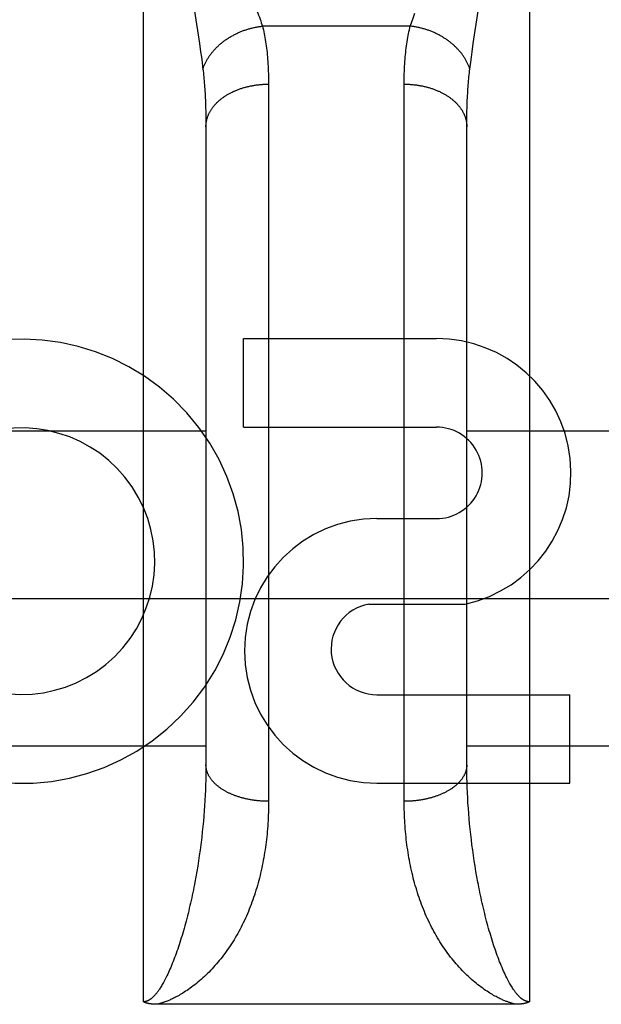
# Model space of a CAD drawing. Header units: inches. Extents: x 0 to 200, y 0 to 130.
# Tile 78 of 91: x 66.136 to 66.415, y 91.818 to 92.291. Entities that reach past the tile are written whole.
import ezdxf

# ---------------------------------------------------------------- set-up
doc = ezdxf.new("R2010")
doc.units = ezdxf.units.IN
doc.header["$LTSCALE"] = 11.0117773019
doc.header["$MEASUREMENT"] = 0
doc.linetypes.add('HIDDEN', pattern=[0.2, 0.1, -0.1])
doc.layers.add('02___PRT_ALL_AXES', color=7, linetype='CONTINUOUS')
doc.layers.add('DEFAULT_2', color=8, linetype='HIDDEN')

msp = doc.modelspace()

# ---------------------------------------------------------------- linework, layer by layer
at = {"layer": '02___PRT_ALL_AXES', "color": 8, "linetype": 'HIDDEN'}
for p, q in [((66.2437744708, 92.0952616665), (66.2437744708, 92.1376996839)), ((66.2437744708, 92.1376996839), (66.3361988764, 92.1376996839)), ((66.2437744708, 92.0952616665), (66.3361988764, 92.0952616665)), ((66.3076482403, 92.05139216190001), (66.3361610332, 92.05139216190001)), ((66.3037236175, 92.01043156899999), (66.3499987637, 92.01043156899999)), ((66.3076482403, 91.9669159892), (66.4000726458, 91.9669159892)), ((66.4000726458, 91.9244779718), (66.4000726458, 91.9669159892)), ((66.3076482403, 91.9244779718), (66.4000726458, 91.9244779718))]:
    msp.add_line(p, q, dxfattribs=at)
for centre, radius, start, end in [((66.1372708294, 92.03094452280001), 0.1065278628, 244.2636228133, 113.4027352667), ((66.3362859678, 92.0733268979), 0.0643728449, 282.2994751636, 90.07751677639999), ((66.1372708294, 92.03094452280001), 0.0639146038, 234.889478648, 113.4026089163), ((66.3361988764, 92.0733268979), 0.0219347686, 269.9011497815, 90), ((66.3076482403, 91.9879350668), 0.063457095, 90, 270), ((66.3076482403, 91.98885075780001), 0.0219347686, 100.3070025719, 270)]:
    msp.add_arc(centre, radius, start, end, dxfattribs=at)
at = {"layer": 'DEFAULT_2', "color": 8, "linetype": 'HIDDEN'}
for p, q in [((66.1957176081, 91.81968462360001), (66.1957176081, 92.6304779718)), ((66.3807176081, 92.6304779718), (66.3807176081, 91.81968462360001)), ((66.2202451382, 92.2947541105), (66.2225773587, 92.27926991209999)), ((66.3538578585, 92.27926992), (66.3561900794, 92.29475412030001)), ((66.3236283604, 92.2875362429), (66.2528068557, 92.2875362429)), ((66.2225773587, 92.27926991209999), (66.223161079, 92.2752420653)), ((66.3532741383, 92.27524207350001), (66.3538578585, 92.27926992)), ((66.223161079, 92.2752420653), (66.2235126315, 92.2727260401)), ((66.3529225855, 92.2727260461), (66.3532741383, 92.27524207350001)), ((66.2235126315, 92.2727260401), (66.2238341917, 92.2703381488)), ((66.3526010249, 92.2703381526), (66.3529225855, 92.2727260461)), ((66.2557132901, 92.2609806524), (66.2557176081, 91.91582700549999)), ((66.3207227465, 91.9144990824), (66.3207176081, 92.2597154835)), ((66.2255002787, 92.2509743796), (66.2255785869, 92.248746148)), ((66.2255785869, 92.248746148), (66.2256394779, 92.2464677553)), ((66.2256394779, 92.2464677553), (66.2256829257, 92.2441396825)), ((66.35079573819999, 92.24646775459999), (66.3508566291, 92.2487461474)), ((66.2256829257, 92.2441396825), (66.225708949, 92.2417624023)), ((66.225708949, 92.2417624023), (66.2257176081, 92.23933541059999)), ((66.3507197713, 92.2405551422), (66.35073710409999, 92.2429572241)), ((66.2257176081, 92.239335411), (66.2257150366, 91.93213228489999)), ((66.3507201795, 91.93213228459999), (66.3507197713, 92.2405551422)), ((66.1007176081, 92.0934779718), (66.2257176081, 92.0934779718)), ((66.3507176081, 92.0934779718), (66.4757176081, 92.0934779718)), ((90.6632176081, 92.0129698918), (64.0592176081, 92.0129698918)), ((66.1007176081, 91.9424779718), (66.2257176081, 91.9424779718)), ((66.3507176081, 91.9424779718), (66.4757176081, 91.9424779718)), ((66.3507407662, 91.9297120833), (66.3507201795, 91.93213228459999)), ((66.3507819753, 91.92728030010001), (66.3507407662, 91.9297120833)), ((66.2256248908, 91.9260602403), (66.2255526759, 91.92361218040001)), ((66.2256764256, 91.9284976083), (66.2256248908, 91.9260602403)), ((66.35084384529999, 91.9248375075), (66.3507819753, 91.92728030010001)), ((66.35092641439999, 91.92238434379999), (66.35084384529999, 91.9248375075)), ((66.22545974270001, 91.9211540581), (66.2253460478, 91.9186864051)), ((66.2255526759, 91.92361218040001), (66.22545974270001, 91.9211540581)), ((66.3510297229, 91.9199213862), (66.35092641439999, 91.92238434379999)), ((66.2252115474, 91.9162098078), (66.2250561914, 91.91372479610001)), ((66.2253460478, 91.9186864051), (66.2252115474, 91.9162098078)), ((66.3511538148, 91.9174491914), (66.3510297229, 91.9199213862)), ((66.3512987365, 91.9149683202), (66.3511538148, 91.9174491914)), ((66.2248799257, 91.9112319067), (66.224682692, 91.90873169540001)), ((66.2250561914, 91.91372479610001), (66.2248799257, 91.9112319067)), ((66.3514645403, 91.9124793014), (66.3512987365, 91.9149683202)), ((66.35165128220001, 91.909982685), (66.3514645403, 91.9124793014)), ((66.2244644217, 91.90622466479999), (66.2242250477, 91.903711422)), ((66.224682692, 91.90873169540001), (66.2244644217, 91.90622466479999)), ((66.3518590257, 91.90747899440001), (66.35165128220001, 91.909982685)), ((66.3520878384, 91.90496878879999), (66.3518590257, 91.90747899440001)), ((66.2239644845, 91.901192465), (66.223682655, 91.8986684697)), ((66.2242250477, 91.903711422), (66.2239644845, 91.901192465)), ((66.3523377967, 91.9024526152), (66.3520878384, 91.90496878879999)), ((66.3526089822, 91.8999310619), (66.3523377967, 91.9024526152)), ((66.3529014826, 91.8974047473), (66.3526089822, 91.8999310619)), ((66.3532153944, 91.8948743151), (66.3529014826, 91.8974047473)), ((66.2228843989, 91.8923404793), (66.2225273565, 91.8898039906)), ((66.223219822, 91.8948743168), (66.2228843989, 91.8923404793)), ((66.35355081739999, 91.8923404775), (66.3532153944, 91.8948743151)), ((66.35390785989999, 91.88980398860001), (66.35355081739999, 91.8923404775)), ((66.2221485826, 91.8872656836), (66.2217479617, 91.8847264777)), ((66.2225273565, 91.8898039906), (66.2221485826, 91.8872656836)), ((66.3542866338, 91.8872656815), (66.35390785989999, 91.88980398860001)), ((66.3546872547, 91.88472647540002), (66.3542866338, 91.8872656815)), ((66.2217479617, 91.8847264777), (66.2213253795, 91.8821874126)), ((66.355109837, 91.8821874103), (66.3546872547, 91.88472647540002)), ((66.2213253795, 91.8821874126), (66.2208807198, 91.8796496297)), ((66.3555544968, 91.8796496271), (66.355109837, 91.8821874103)), ((66.35602134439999, 91.8771144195), (66.3555544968, 91.8796496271)), ((66.3743392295, 91.81847546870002), (66.2023127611, 91.8184746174))]:
    msp.add_line(p, q, dxfattribs=at)
for points in [[(66.2498411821, 92.2957295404), (66.2506045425, 92.293732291), (66.2509636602, 92.2927737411), (66.2513076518, 92.29184107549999), (66.2516366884, 92.29093347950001), (66.2519507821, 92.29005039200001), (66.2522503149, 92.2891905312), (66.252535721, 92.28835247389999), (66.2528068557, 92.2875362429)], [(66.3236283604, 92.2875362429), (66.3238994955, 92.2883524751), (66.324184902, 92.2891905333), (66.324484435, 92.29005039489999), (66.32479852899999, 92.29093348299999), (66.3251275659, 92.29184108), (66.3254715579, 92.29277374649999), (66.32583067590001, 92.2937322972)], [(66.2242622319, 92.2669763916), (66.2243734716, 92.2673107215), (66.2244904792, 92.26764439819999), (66.224613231, 92.2679773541), (66.2247417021, 92.2683095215), (66.2248758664, 92.2686408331), (66.2250156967, 92.2689712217), (66.2251611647, 92.2693006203), (66.2253122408, 92.26962896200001), (66.2254688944, 92.26995618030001), (66.2256310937, 92.27028220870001), (66.2257988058, 92.2706069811), (66.2259719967, 92.2709304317), (66.2261506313, 92.2712524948), (66.2263346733, 92.2715731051), (66.2265240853, 92.2718921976), (66.22671882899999, 92.2722097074), (66.2269188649, 92.2725255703), (66.2271241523, 92.27283972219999), (66.2273346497, 92.2731520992), (66.2275503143, 92.2734626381), (66.2277711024, 92.2737712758), (66.2279969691, 92.2740779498), (66.2282278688, 92.27438259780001), (66.2284637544, 92.274685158), (66.2287045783, 92.2749855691), (66.2289502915, 92.27528377), (66.22920084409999, 92.27557970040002), (66.2294561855, 92.2758733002), (66.2297162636, 92.2761645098), (66.2299810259, 92.27645327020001), (66.2302504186, 92.2767395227), (66.230524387, 92.2770232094), (66.2308028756, 92.2773042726), (66.2310858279, 92.27758265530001), (66.2313731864, 92.27785830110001), (66.2316648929, 92.2781311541), (66.23196088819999, 92.2784011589), (66.2322611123, 92.2786682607), (66.2325655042, 92.27893240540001), (66.2328740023, 92.2791935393), (66.2331865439, 92.2794516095), (66.2335030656, 92.2797065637), (66.2338235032, 92.27995835), (66.2341477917, 92.2802069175), (66.2344758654, 92.2804522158), (66.2348076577, 92.280694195), (66.2351431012, 92.28093280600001), (66.2354821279, 92.28116800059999), (66.2358246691, 92.2813997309), (66.2361706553, 92.2816279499), (66.2365200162, 92.2818526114), (66.2368726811, 92.2820736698), (66.2372285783, 92.28229108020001), (66.2375876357, 92.2825047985), (66.2379497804, 92.28271478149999), (66.23831493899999, 92.2829209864), (66.2386830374, 92.2831233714), (66.2390540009, 92.2833218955), (66.23942775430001, 92.28351651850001), (66.2398042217, 92.2837072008), (66.24018332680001, 92.28389390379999), (66.2405649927, 92.28407658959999), (66.240949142, 92.28425522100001), (66.2413356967, 92.284429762), (66.2417245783, 92.28460017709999), (66.2421157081, 92.2847664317), (66.2425090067, 92.284928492), (66.2429043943, 92.2850863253), (66.2433017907, 92.28523989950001), (66.24370111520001, 92.2853891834), (66.2441022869, 92.2855341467), (66.2445052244, 92.28567476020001), (66.244909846, 92.28581099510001), (66.24531606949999, 92.285942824), (66.2457238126, 92.28607022), (66.2461329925, 92.28619315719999), (66.2465435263, 92.2863116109), (66.2469553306, 92.2864255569), (66.247368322, 92.28653497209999), (66.2477824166, 92.2866398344), (66.24819753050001, 92.2867401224), (66.2486135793, 92.2868358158), (66.2490304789, 92.28692689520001), (66.2494481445, 92.2870133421), (66.2498664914, 92.287095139), (66.25028543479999, 92.2871722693), (66.2507048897, 92.2872447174), (66.25112477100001, 92.2873124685), (66.2515449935, 92.2873755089), (66.251965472, 92.2874338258), (66.2523861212, 92.2874874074), (66.2528068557, 92.2875362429)], [(66.2528068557, 92.2875362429), (66.25302314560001, 92.2866567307), (66.2532314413, 92.2857627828), (66.2534317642, 92.28485430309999), (66.2536240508, 92.28393100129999), (66.253808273, 92.2829925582), (66.2539843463, 92.2820389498), (66.2541522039, 92.28107002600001), (66.2543117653, 92.28008585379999), (66.2544629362, 92.2790865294), (66.2546056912, 92.2780718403), (66.2547399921, 92.27704158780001), (66.2548657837, 92.2759958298), (66.25498300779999, 92.2749345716), (66.2550916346, 92.273857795), (66.2551916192, 92.2727655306), (66.2552829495, 92.27165765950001), (66.25536560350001, 92.27053406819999), (66.2554395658, 92.2693947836), (66.2555048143, 92.26823979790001), (66.2555613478, 92.26706912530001), (66.2556091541, 92.2658827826), (66.2556482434, 92.26468077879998), (66.2556786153, 92.2634631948), (66.25570029, 92.2622298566), (66.2557132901, 92.2609806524)], [(66.3207176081, 92.2597154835), (66.320721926, 92.2609806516), (66.3207349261, 92.26222985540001), (66.3207566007, 92.2634631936), (66.3207869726, 92.26468077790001), (66.320826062, 92.2658827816), (66.3208738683, 92.26706912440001), (66.3209304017, 92.2682397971), (66.3209956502, 92.26939478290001), (66.3210696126, 92.2705340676), (66.3211522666, 92.2716576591), (66.3212435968, 92.2727655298), (66.3213435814, 92.273857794), (66.3214522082, 92.2749345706), (66.3215694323, 92.2759958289), (66.32169522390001, 92.27704158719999), (66.3218295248, 92.27807183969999), (66.3219722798, 92.2790865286), (66.3221234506, 92.2800858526), (66.3222830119, 92.2810700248), (66.3224508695, 92.2820389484), (66.3226269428, 92.28299255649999), (66.3228111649, 92.2839309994), (66.3230034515, 92.28485430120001), (66.3232037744, 92.2857627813), (66.3234120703, 92.2866567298), (66.3236283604, 92.2875362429)], [(66.3521729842, 92.2669763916), (66.35206174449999, 92.2673107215), (66.3519447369, 92.26764439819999), (66.3518219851, 92.2679773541), (66.35169351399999, 92.2683095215), (66.3515593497, 92.2686408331), (66.3514195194, 92.2689712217), (66.3512740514, 92.2693006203), (66.3511229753, 92.26962896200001), (66.3509663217, 92.26995618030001), (66.35080412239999, 92.27028220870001), (66.3506364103, 92.2706069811), (66.3504632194, 92.2709304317), (66.3502845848, 92.2712524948), (66.3501005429, 92.2715731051), (66.3499111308, 92.2718921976), (66.3497163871, 92.2722097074), (66.3495163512, 92.2725255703), (66.3493110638, 92.27283972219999), (66.3491005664, 92.2731520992), (66.3488849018, 92.2734626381), (66.3486641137, 92.2737712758), (66.348438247, 92.2740779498), (66.34820734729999, 92.27438259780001), (66.3479714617, 92.274685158), (66.3477306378, 92.2749855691), (66.3474849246, 92.27528377), (66.347234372, 92.27557970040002), (66.34697903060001, 92.2758733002), (66.3467189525, 92.2761645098), (66.3464541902, 92.27645327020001), (66.3461847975, 92.2767395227), (66.34591082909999, 92.2770232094), (66.3456323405, 92.2773042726), (66.3453493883, 92.27758265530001), (66.3450620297, 92.27785830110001), (66.3447703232, 92.2781311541), (66.3444743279, 92.2784011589), (66.3441741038, 92.2786682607), (66.3438697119, 92.27893240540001), (66.3435612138, 92.2791935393), (66.34324867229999, 92.2794516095), (66.3429321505, 92.2797065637), (66.3426117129, 92.27995835), (66.3422874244, 92.2802069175), (66.3419593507, 92.2804522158), (66.34162755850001, 92.280694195), (66.3412921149, 92.28093280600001), (66.3409530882, 92.28116800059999), (66.340610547, 92.2813997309), (66.3402645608, 92.2816279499), (66.33991519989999, 92.2818526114), (66.339562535, 92.2820736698), (66.3392066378, 92.28229108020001), (66.3388475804, 92.2825047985), (66.3384854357, 92.28271478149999), (66.3381202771, 92.2829209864), (66.3377521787, 92.2831233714), (66.33738121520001, 92.2833218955), (66.3370074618, 92.28351651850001), (66.3366309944, 92.2837072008), (66.3362518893, 92.28389390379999), (66.33587022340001, 92.28407658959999), (66.3354860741, 92.28425522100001), (66.33509951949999, 92.284429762), (66.3347106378, 92.28460017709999), (66.33431950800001, 92.2847664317), (66.33392620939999, 92.284928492), (66.3335308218, 92.2850863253), (66.33313342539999, 92.28523989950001), (66.3327341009, 92.2853891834), (66.3323329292, 92.2855341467), (66.3319299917, 92.28567476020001), (66.3315253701, 92.28581099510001), (66.3311191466, 92.285942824), (66.3307114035, 92.28607022), (66.3303022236, 92.28619315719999), (66.3298916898, 92.2863116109), (66.3294798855, 92.2864255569), (66.3290668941, 92.28653497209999), (66.32865279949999, 92.2866398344), (66.3282376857, 92.2867401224), (66.3278216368, 92.2868358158), (66.3274047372, 92.28692689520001), (66.3269870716, 92.2870133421), (66.3265687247, 92.287095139), (66.3261497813, 92.2871722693), (66.3257303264, 92.2872447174), (66.3253104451, 92.2873124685), (66.3248902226, 92.2873755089), (66.3244697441, 92.2874338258), (66.3240490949, 92.2874874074), (66.3236283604, 92.2875362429)], [(66.2238341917, 92.2703381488), (66.2241266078, 92.2680687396), (66.2242622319, 92.2669763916)], [(66.3521729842, 92.2669763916), (66.3524512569, 92.2691896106), (66.3526010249, 92.2703381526)], [(66.2242622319, 92.2669763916), (66.2243703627, 92.2660708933), (66.2244745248, 92.26515308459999), (66.224574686, 92.2642229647), (66.2246708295, 92.2632802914), (66.2247629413, 92.26232480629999), (66.2248509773, 92.2613565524), (66.2249349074, 92.26037544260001), (66.2250146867, 92.25938161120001), (66.2250902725, 92.2583752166), (66.2251616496, 92.2573561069), (66.2252288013, 92.25632414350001), (66.2252916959, 92.2552794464), (66.22535030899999, 92.254222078), (66.2254046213, 92.25315207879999), (66.2254546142, 92.2520695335), (66.2255002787, 92.2509743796)], [(66.3508566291, 92.2487461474), (66.3509349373, 92.2509743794), (66.3509806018, 92.252069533), (66.3510305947, 92.253152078), (66.351084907, 92.2542220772), (66.3511435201, 92.2552794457), (66.3512064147, 92.25632414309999), (66.35127356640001, 92.2573561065), (66.35134494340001, 92.258375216), (66.3514205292, 92.25938161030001), (66.35150030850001, 92.2603754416), (66.3515842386, 92.2613565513), (66.3516722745, 92.2623248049), (66.3517643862, 92.2632802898), (66.35186052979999, 92.2642229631), (66.35196069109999, 92.26515308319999), (66.35206485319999, 92.2660708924), (66.3521729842, 92.2669763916)], [(66.2257176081, 92.23933541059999), (66.2257205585, 92.2396212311), (66.2257294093, 92.2399069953), (66.2257441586, 92.24019264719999), (66.2257648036, 92.2404781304), (66.2257913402, 92.24076338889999), (66.2258237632, 92.2410483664), (66.2258620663, 92.2413330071), (66.2259062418, 92.24161725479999), (66.2259562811, 92.2419010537), (66.22601217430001, 92.24218434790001), (66.2260739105, 92.2424670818), (66.2261414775, 92.24274919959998), (66.22621486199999, 92.24303064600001), (66.2262940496, 92.2433113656), (66.2263790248, 92.24359130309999), (66.22646977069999, 92.2438704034), (66.2265662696, 92.2441486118), (66.2266685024, 92.2444258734), (66.2267764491, 92.24470213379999), (66.2268900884, 92.24497733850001), (66.227009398, 92.2452514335), (66.2271343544, 92.24552436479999), (66.227264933, 92.2457960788), (66.22740110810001, 92.246066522), (66.2275428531, 92.2463356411), (66.22769013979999, 92.2466033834), (66.2278429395, 92.2468696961), (66.2280012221, 92.2471345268), (66.2281649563, 92.24739782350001), (66.22833411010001, 92.2476595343), (66.2285086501, 92.2479196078), (66.228688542, 92.24817799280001), (66.2288737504, 92.2484346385), (66.229064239, 92.24868949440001), (66.2292599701, 92.24894251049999), (66.2294609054, 92.2491936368), (66.2296670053, 92.249442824), (66.2298782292, 92.2496900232), (66.23009453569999, 92.2499351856), (66.2303158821, 92.2501782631), (66.23054222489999, 92.25041920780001), (66.23077351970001, 92.25065797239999), (66.2310097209, 92.2508945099), (66.231250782, 92.25112877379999), (66.2314966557, 92.25136071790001), (66.2317472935, 92.2515902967), (66.2320026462, 92.2518174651), (66.2322626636, 92.2520421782), (66.2325272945, 92.252264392), (66.2327964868, 92.2524840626), (66.2330701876, 92.25270114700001), (66.2333483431, 92.2529156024), (66.2336308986, 92.2531273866), (66.2339177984, 92.25333645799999), (66.2342089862, 92.2535427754), (66.2345044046, 92.2537462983), (66.2348039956, 92.2539469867), (66.23510770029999, 92.25414480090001), (66.2354154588, 92.2543397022), (66.23572721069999, 92.2545316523), (66.2360428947, 92.25472061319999), (66.2363624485, 92.254906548), (66.2366858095, 92.25508942), (66.23701291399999, 92.2552691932), (66.2373436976, 92.2554458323), (66.2376780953, 92.2556193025), (66.2380160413, 92.2557895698), (66.2383574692, 92.2559566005), (66.2387023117, 92.256120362), (66.2390505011, 92.2562808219), (66.2394019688, 92.25643794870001), (66.2397566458, 92.2565917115), (66.2401144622, 92.25674208), (66.2404753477, 92.25688902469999), (66.2408392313, 92.25703251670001), (66.2412060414, 92.2571725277), (66.2415757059, 92.2573090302), (66.2419481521, 92.2574419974), (66.2423233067, 92.25757140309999), (66.2427010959, 92.2576972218), (66.2430814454, 92.25781942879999), (66.2434642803, 92.2579380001), (66.2438495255, 92.2580529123), (66.2442371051, 92.25816414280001), (66.2446269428, 92.2582716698), (66.2450189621, 92.25837547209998), (66.2454130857, 92.2584755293), (66.2458092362, 92.2585718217), (66.2462073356, 92.25866433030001), (66.2466073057, 92.258753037), (66.2470090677, 92.25883792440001), (66.2474125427, 92.2589189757), (66.2478176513, 92.25899617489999), (66.24822431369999, 92.259069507), (66.2486324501, 92.2591389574), (66.24904198, 92.2592045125), (66.2494528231, 92.2592661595), (66.2498648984, 92.2593238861), (66.25027812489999, 92.2593776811), (66.2506924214, 92.2594275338), (66.2511077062, 92.25947343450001), (66.2515238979, 92.2595153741), (66.2519409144, 92.2595533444), (66.2523586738, 92.25958733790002), (66.2527770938, 92.2596173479), (66.2531960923, 92.25964336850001), (66.25361558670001, 92.25966539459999), (66.2540354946, 92.25968342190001), (66.25445573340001, 92.2596974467), (66.25487622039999, 92.25970746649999), (66.2552968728, 92.2597134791), (66.2557176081, 92.2597154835)], [(66.3207176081, 92.2597154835), (66.32113834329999, 92.2597134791), (66.3215589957, 92.25970746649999), (66.3219794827, 92.2596974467), (66.32239972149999, 92.25968342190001), (66.3228196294, 92.25966539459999), (66.32323912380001, 92.25964336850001), (66.32365812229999, 92.2596173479), (66.32407654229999, 92.25958733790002), (66.3244943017, 92.2595533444), (66.3249113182, 92.2595153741), (66.32532750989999, 92.25947343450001), (66.3257427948, 92.2594275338), (66.3261570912, 92.2593776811), (66.3265703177, 92.2593238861), (66.32698239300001, 92.2592661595), (66.3273932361, 92.2592045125), (66.327802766, 92.2591389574), (66.3282109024, 92.259069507), (66.3286175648, 92.25899617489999), (66.3290226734, 92.2589189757), (66.3294261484, 92.25883792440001), (66.3298279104, 92.258753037), (66.3302278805, 92.25866433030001), (66.33062597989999, 92.2585718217), (66.3310221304, 92.2584755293), (66.33141625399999, 92.25837547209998), (66.3318082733, 92.2582716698), (66.332198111, 92.25816414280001), (66.3325856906, 92.2580529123), (66.3329709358, 92.2579380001), (66.3333537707, 92.25781942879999), (66.3337341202, 92.2576972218), (66.3341119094, 92.25757140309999), (66.334487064, 92.2574419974), (66.3348595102, 92.2573090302), (66.3352291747, 92.2571725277), (66.3355959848, 92.25703251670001), (66.3359598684, 92.25688902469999), (66.3363207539, 92.25674208), (66.3366785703, 92.2565917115), (66.3370332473, 92.25643794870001), (66.337384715, 92.2562808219), (66.3377329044, 92.256120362), (66.3380777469, 92.2559566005), (66.3384191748, 92.2557895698), (66.3387571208, 92.2556193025), (66.3390915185, 92.2554458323), (66.3394223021, 92.2552691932), (66.33974940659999, 92.25508942), (66.3400727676, 92.254906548), (66.3403923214, 92.25472061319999), (66.3407080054, 92.2545316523), (66.34101975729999, 92.2543397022), (66.3413275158, 92.25414480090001), (66.3416312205, 92.2539469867), (66.34193081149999, 92.2537462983), (66.34222622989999, 92.2535427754), (66.34251741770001, 92.25333645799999), (66.3428043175, 92.2531273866), (66.343086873, 92.2529156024), (66.3433650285, 92.25270114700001), (66.3436387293, 92.2524840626), (66.3439079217, 92.252264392), (66.3441725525, 92.2520421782), (66.3444325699, 92.2518174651), (66.3446879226, 92.2515902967), (66.3449385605, 92.25136071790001), (66.3451844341, 92.25112877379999), (66.3454254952, 92.2508945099), (66.3456616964, 92.25065797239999), (66.3458929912, 92.25041920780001), (66.346119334, 92.2501782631), (66.3463406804, 92.2499351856), (66.3465569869, 92.2496900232), (66.3467682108, 92.249442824), (66.34697431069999, 92.2491936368), (66.347175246, 92.24894251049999), (66.3473709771, 92.24868949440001), (66.3475614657, 92.2484346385), (66.3477466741, 92.24817799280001), (66.347926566, 92.2479196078), (66.348101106, 92.2476595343), (66.34827025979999, 92.24739782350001), (66.34843399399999, 92.2471345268), (66.3485922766, 92.2468696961), (66.3487450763, 92.2466033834), (66.348892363, 92.2463356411), (66.349034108, 92.246066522), (66.34917028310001, 92.2457960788), (66.3493008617, 92.24552436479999), (66.3494258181, 92.2452514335), (66.34954512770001, 92.24497733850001), (66.349658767, 92.24470213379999), (66.34976671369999, 92.2444258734), (66.3498689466, 92.2441486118), (66.3499654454, 92.2438704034), (66.3500561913, 92.24359130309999), (66.3501411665, 92.2433113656), (66.3502203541, 92.24303064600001), (66.3502937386, 92.24274919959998), (66.3503613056, 92.2424670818), (66.3504230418, 92.24218434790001), (66.3504789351, 92.2419010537), (66.3505289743, 92.24161725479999), (66.3505731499, 92.2413330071), (66.3506114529, 92.2410483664), (66.3506438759, 92.24076338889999), (66.3506704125, 92.2404781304), (66.3506910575, 92.24019264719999), (66.35070580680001, 92.2399069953), (66.35071465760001, 92.2396212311), (66.3507176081, 92.23933541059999)], [(66.35073710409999, 92.2429572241), (66.3507718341, 92.2453098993), (66.35079573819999, 92.24646775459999)], [(66.2257150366, 91.93213228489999), (66.2256944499, 91.9297120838), (66.2256764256, 91.9284976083)], [(66.2557176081, 91.91582700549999), (66.2552968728, 91.9158287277), (66.25487622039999, 91.9158338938), (66.25445573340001, 91.9158425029), (66.2540354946, 91.91585455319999), (66.25361558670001, 91.9158700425), (66.2531960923, 91.9158889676), (66.2527770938, 91.91591132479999), (66.2523586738, 91.9159371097), (66.2519409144, 91.91596631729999), (66.2515238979, 91.9159989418), (66.2511077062, 91.9160349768), (66.2506924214, 91.9160744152), (66.25027812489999, 91.9161172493), (66.2498648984, 91.9161634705), (66.2494528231, 91.91621307), (66.24904198, 91.9162660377), (66.2486324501, 91.9163223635), (66.24822431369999, 91.9163820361), (66.2478176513, 91.9164450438), (66.2474125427, 91.9165113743), (66.2470090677, 91.91658101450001), (66.2466073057, 91.9166539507), (66.2462073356, 91.91673016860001), (66.2458092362, 91.91680965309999), (66.2454130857, 91.9168923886), (66.2450189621, 91.916978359), (66.2446269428, 91.91706754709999), (66.2442371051, 91.9171599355), (66.2438495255, 91.9172555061), (66.2434642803, 91.91735424), (66.2430814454, 91.9174561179), (66.2427010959, 91.91756111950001), (66.2423233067, 91.9176692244), (66.2419481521, 91.91778041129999), (66.2415757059, 91.9178946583), (66.2412060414, 91.9180119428), (66.2408392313, 91.91813224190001), (66.2404753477, 91.9182555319), (66.2401144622, 91.9183817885), (66.2397566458, 91.9185109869), (66.2394019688, 91.9186431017), (66.2390505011, 91.9187781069), (66.2387023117, 91.9189159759), (66.2383574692, 91.9190566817), (66.2380160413, 91.9192001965), (66.2376780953, 91.91934649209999), (66.2373436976, 91.9194955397), (66.23701291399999, 91.9196473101), (66.2366858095, 91.9198017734), (66.2363624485, 91.9199588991), (66.2360428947, 91.92011865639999), (66.23572721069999, 91.9202810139), (66.2354154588, 91.92044593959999), (66.23510770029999, 91.92061340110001), (66.2348039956, 91.92078336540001), (66.2345044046, 91.9209557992), (66.2342089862, 91.9211306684), (66.2339177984, 91.9213079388), (66.2336308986, 91.9214875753), (66.2333483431, 91.9216695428), (66.2330701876, 91.9218538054), (66.2327964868, 91.9220403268), (66.2325272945, 91.9222290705), (66.2322626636, 91.9224199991), (66.2320026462, 91.9226130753), (66.2317472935, 91.922808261), (66.2314966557, 91.92300551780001), (66.231250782, 91.9232048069), (66.2310097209, 91.9234060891), (66.23077351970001, 91.9236093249), (66.23054222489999, 91.9238144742), (66.2303158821, 91.92402149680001), (66.23009453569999, 91.9242303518), (66.2298782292, 91.9244409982), (66.2296670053, 91.92465339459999), (66.2294609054, 91.9248674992), (66.2292599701, 91.9250832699), (66.229064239, 91.9253006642), (66.2288737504, 91.92551963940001), (66.228688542, 91.9257401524), (66.2285086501, 91.9259621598), (66.22833411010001, 91.92618561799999), (66.2281649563, 91.926410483), (66.2280012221, 91.9266367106), (66.2278429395, 91.9268642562), (66.22769013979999, 91.9270930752), (66.2275428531, 91.9273231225), (66.22740110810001, 91.9275543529), (66.227264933, 91.9277867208), (66.2271343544, 91.9280201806), (66.227009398, 91.9282546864), (66.2268900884, 91.92849019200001), (66.2267764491, 91.9287266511), (66.2266685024, 91.92896401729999), (66.2265662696, 91.9292022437), (66.22646977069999, 91.9294412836), (66.2263790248, 91.9296810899), (66.2262940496, 91.9299216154), (66.22621486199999, 91.93016281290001), (66.2261414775, 91.930404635), (66.2260739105, 91.930647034), (66.22601217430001, 91.9308899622), (66.2259562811, 91.9311333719), (66.2259062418, 91.9313772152), (66.2258620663, 91.9316214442), (66.2258237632, 91.9318660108), (66.2257913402, 91.9321108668), (66.2257648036, 91.9323559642), (66.2257441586, 91.93260125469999), (66.2257294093, 91.9328466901), (66.2257205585, 91.93309222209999), (66.2257176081, 91.9333378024)], [(66.3507176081, 91.9333378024), (66.35071465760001, 91.93309222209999), (66.35070580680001, 91.9328466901), (66.3506910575, 91.93260125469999), (66.3506704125, 91.9323559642), (66.3506438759, 91.9321108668), (66.3506114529, 91.9318660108), (66.3505731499, 91.9316214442), (66.3505289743, 91.9313772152), (66.3504789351, 91.9311333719), (66.3504230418, 91.9308899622), (66.3503613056, 91.930647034), (66.3502937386, 91.930404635), (66.3502203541, 91.93016281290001), (66.3501411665, 91.9299216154), (66.3500561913, 91.9296810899), (66.3499654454, 91.9294412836), (66.3498689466, 91.9292022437), (66.34976671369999, 91.92896401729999), (66.349658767, 91.9287266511), (66.34954512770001, 91.92849019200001), (66.3494258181, 91.9282546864), (66.3493008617, 91.9280201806), (66.34917028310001, 91.9277867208), (66.349034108, 91.9275543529), (66.348892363, 91.9273231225), (66.3487450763, 91.9270930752), (66.3485922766, 91.9268642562), (66.34843399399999, 91.9266367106), (66.34827025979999, 91.926410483), (66.348101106, 91.92618561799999), (66.347926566, 91.9259621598), (66.3477466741, 91.9257401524), (66.3475614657, 91.92551963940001), (66.3473709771, 91.9253006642), (66.347175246, 91.9250832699), (66.34697431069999, 91.9248674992), (66.3467682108, 91.92465339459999), (66.3465569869, 91.9244409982), (66.3463406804, 91.9242303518), (66.346119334, 91.92402149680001), (66.3458929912, 91.9238144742), (66.3456616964, 91.9236093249), (66.3454254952, 91.9234060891), (66.3451844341, 91.9232048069), (66.3449385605, 91.92300551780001), (66.3446879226, 91.922808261), (66.3444325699, 91.9226130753), (66.3441725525, 91.9224199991), (66.3439079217, 91.9222290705), (66.3436387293, 91.9220403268), (66.3433650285, 91.9218538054), (66.343086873, 91.9216695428), (66.3428043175, 91.9214875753), (66.34251741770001, 91.9213079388), (66.34222622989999, 91.9211306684), (66.34193081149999, 91.9209557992), (66.3416312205, 91.92078336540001), (66.3413275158, 91.92061340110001), (66.34101975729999, 91.92044593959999), (66.3407080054, 91.9202810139), (66.3403923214, 91.92011865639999), (66.3400727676, 91.9199588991), (66.33974940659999, 91.9198017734), (66.3394223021, 91.9196473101), (66.3390915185, 91.9194955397), (66.3387571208, 91.91934649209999), (66.3384191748, 91.9192001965), (66.3380777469, 91.9190566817), (66.3377329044, 91.9189159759), (66.337384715, 91.9187781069), (66.3370332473, 91.9186431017), (66.3366785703, 91.9185109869), (66.3363207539, 91.9183817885), (66.3359598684, 91.9182555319), (66.3355959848, 91.91813224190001), (66.3352291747, 91.9180119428), (66.3348595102, 91.9178946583), (66.334487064, 91.91778041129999), (66.3341119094, 91.9176692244), (66.3337341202, 91.91756111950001), (66.3333537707, 91.9174561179), (66.3329709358, 91.91735424), (66.3325856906, 91.9172555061), (66.332198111, 91.9171599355), (66.3318082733, 91.91706754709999), (66.33141625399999, 91.916978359), (66.3310221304, 91.9168923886), (66.33062597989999, 91.91680965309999), (66.3302278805, 91.91673016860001), (66.3298279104, 91.9166539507), (66.3294261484, 91.91658101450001), (66.3290226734, 91.9165113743), (66.3286175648, 91.9164450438), (66.3282109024, 91.9163820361), (66.327802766, 91.9163223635), (66.3273932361, 91.9162660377), (66.32698239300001, 91.91621307), (66.3265703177, 91.9161634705), (66.3261570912, 91.9161172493), (66.3257427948, 91.9160744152), (66.32532750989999, 91.9160349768), (66.3249113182, 91.9159989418), (66.3244943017, 91.91596631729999), (66.32407654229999, 91.9159371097), (66.32365812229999, 91.91591132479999), (66.32323912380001, 91.9158889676), (66.3228196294, 91.9158700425), (66.32239972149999, 91.91585455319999), (66.3219794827, 91.9158425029), (66.3215589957, 91.9158338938), (66.32113834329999, 91.9158287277), (66.3207176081, 91.91582700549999)], [(66.2557176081, 91.91582700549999), (66.2557124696, 91.9144990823), (66.2556970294, 91.91317422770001), (66.2556712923, 91.91185249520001), (66.2556352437, 91.91053406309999), (66.2555888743, 91.9092190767), (66.2555321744, 91.90790768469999), (66.2554651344, 91.9066000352), (66.25538774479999, 91.90529627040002), (66.2552999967, 91.9039965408), (66.25520187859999, 91.90270096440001), (66.2550933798, 91.9014096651), (66.2549744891, 91.9001227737), (66.2548451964, 91.8988404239), (66.2547054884, 91.8975627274), (66.25455535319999, 91.89628980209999), (66.2543947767, 91.8950217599), (66.2542237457, 91.8937587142), (66.2540422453, 91.8925007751), (66.25385026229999, 91.89124805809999), (66.2536477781, 91.8900006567), (66.2534347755, 91.8887586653), (66.2532112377, 91.8875221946), (66.2529771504, 91.8862913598), (66.2527324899, 91.8850662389), (66.25247723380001, 91.88384691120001), (66.2522113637, 91.8826334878), (66.2519348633, 91.8814260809), (66.25164770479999, 91.88022476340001), (66.25134986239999, 91.8790296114), (66.2510413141, 91.87784072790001), (66.2507220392, 91.87665821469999), (66.25039200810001, 91.87548214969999), (66.2500511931, 91.87431261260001), (66.2496995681, 91.8731496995), (66.2493371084, 91.87199350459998), (66.2489637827, 91.87084411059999), (66.2485795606, 91.8697015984), (66.2481844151, 91.868566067), (66.2477783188, 91.8674376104), (66.2473612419, 91.8663163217), (66.2469331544, 91.8652022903), (66.24649402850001, 91.8640956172), (66.2460438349, 91.862996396), (66.2455825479, 91.8619047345), (66.24511013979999, 91.8608207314), (66.2446265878, 91.85974450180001), (66.2441318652, 91.85867614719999), (66.2436259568, 91.8576157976), (66.2431088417, 91.8565635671), (66.2425805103, 91.8555195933), (66.2420409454, 91.8544839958), (66.241490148, 91.8534569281), (66.2409280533, 91.8524384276), (66.2403548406, 91.85142894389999), (66.23977044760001, 91.8504285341), (66.23917553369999, 91.8494383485), (66.2385703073, 91.84845886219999), (66.2379560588, 91.84749196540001), (66.2373341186, 91.84653965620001), (66.2367045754, 91.84560172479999), (66.2360679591, 91.84467868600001), (66.2354242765, 91.84377025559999), (66.2347736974, 91.8428763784), (66.2341162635, 91.8419968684), (66.2334520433, 91.8411315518), (66.2327811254, 91.8402803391), (66.2321035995, 91.8394431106), (66.231419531, 91.8386197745), (66.2307290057, 91.8378102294), (66.2300320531, 91.83701437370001), (66.2293287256, 91.8362320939), (66.2286190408, 91.8354633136), (66.2279030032, 91.8347079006), (66.227180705, 91.8339658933), (66.2264522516, 91.83323734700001), (66.2257176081, 91.8325220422)], [(66.3507176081, 91.8325220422), (66.3499829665, 91.833237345), (66.3492545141, 91.83396589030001), (66.3485322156, 91.8347078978), (66.3478161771, 91.8354633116), (66.3471064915, 91.8362320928), (66.3464031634, 91.8370143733), (66.3457062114, 91.8378102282), (66.3450156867, 91.8386197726), (66.3443316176, 91.83944310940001), (66.3436540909, 91.84028033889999), (66.3429831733, 91.84113155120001), (66.3423189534, 91.8419968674), (66.34166151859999, 91.84287637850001), (66.3410109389, 91.8437702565), (66.3403672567, 91.84467868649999), (66.3397306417, 91.84560172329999), (66.3391011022, 91.8465396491), (66.3384791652, 91.84749195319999), (66.3378649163, 91.8484588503), (66.3372596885, 91.84943833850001), (66.3366647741, 91.85042852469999), (66.3360803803, 91.8514289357), (66.3355071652, 91.8524384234), (66.3349450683, 91.85345692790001), (66.3343942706, 91.8544839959), (66.3338547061, 91.85551959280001), (66.3333263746, 91.8565635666), (66.3328092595, 91.8576157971), (66.3323033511, 91.85867614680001), (66.3318086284, 91.85974450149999), (66.3313250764, 91.8608207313), (66.3308526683, 91.8619047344), (66.3303913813, 91.8629963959), (66.3299411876, 91.86409561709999), (66.3295020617, 91.8652022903), (66.3290739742, 91.8663163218), (66.3286568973, 91.86743761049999), (66.32825080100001, 91.8685660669), (66.3278556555, 91.8697015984), (66.3274714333, 91.8708441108), (66.32709810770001, 91.87199350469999), (66.326735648, 91.8731496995), (66.326384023, 91.87431261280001), (66.3260432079, 91.87548215), (66.3257131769, 91.87665821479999), (66.325393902, 91.877840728), (66.3250853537, 91.8790296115), (66.3247875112, 91.88022476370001), (66.3245003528, 91.881426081), (66.3242238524, 91.88263348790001), (66.3239579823, 91.8838469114), (66.3237027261, 91.8850662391), (66.32345806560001, 91.88629136), (66.32322397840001, 91.8875221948), (66.3230004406, 91.88875866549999), (66.3227874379, 91.8900006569), (66.3225849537, 91.8912480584), (66.3223929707, 91.89250077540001), (66.32221147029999, 91.89375871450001), (66.3220404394, 91.89502176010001), (66.3218798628, 91.89628980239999), (66.3217297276, 91.8975627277), (66.3215900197, 91.8988404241), (66.321460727, 91.9001227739), (66.32134183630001, 91.90140966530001), (66.3212333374, 91.90270096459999), (66.3211352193, 91.9039965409), (66.3210474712, 91.90529627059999), (66.3209700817, 91.9066000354), (66.3209030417, 91.9079076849), (66.3208463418, 91.909219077), (66.3207999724, 91.91053406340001), (66.3207639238, 91.91185249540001), (66.3207381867, 91.91317422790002), (66.3207227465, 91.9144990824)], [(66.223682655, 91.8986684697), (66.2233794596, 91.8961399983), (66.223219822, 91.8948743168)], [(66.2208807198, 91.8796496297), (66.2204138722, 91.8771144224), (66.2201720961, 91.8758482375), (66.219924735, 91.8745832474), (66.21967178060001, 91.8733196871), (66.2194132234, 91.8720577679), (66.2191490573, 91.8707977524), (66.2188792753, 91.8695398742), (66.21860387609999, 91.86828443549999), (66.2183228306, 91.8670315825), (66.2180362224, 91.8657820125), (66.21774403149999, 91.86453590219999), (66.2174465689, 91.8632948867), (66.21714396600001, 91.8620596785), (66.2168368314, 91.8608329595), (66.2165258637, 91.8596174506), (66.2162110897, 91.858413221), (66.21589278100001, 91.8572212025), (66.21557094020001, 91.8560413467), (66.21524564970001, 91.85487387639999), (66.2149169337, 91.8537188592), (66.2145848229, 91.85257636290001), (66.2142493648, 91.8514465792), (66.2139106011, 91.8503296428), (66.2135685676, 91.84922574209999), (66.2132233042, 91.8481350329), (66.2128748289, 91.8470576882), (66.21252316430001, 91.84599384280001), (66.21216832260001, 91.8449437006), (66.2118103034, 91.8439073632), (66.2114491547, 91.84288519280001), (66.2110848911, 91.84187765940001), (66.2107176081, 91.8408844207)], [(66.3657176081, 91.8408844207), (66.3653503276, 91.84187765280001), (66.3649860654, 91.8428851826), (66.3646249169, 91.8439073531), (66.364266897, 91.84494369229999), (66.3639120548, 91.8459938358), (66.3635603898, 91.84705768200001), (66.3632119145, 91.8481350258), (66.3628666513, 91.849225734), (66.3625246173, 91.85032963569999), (66.3621858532, 91.8514465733), (66.361850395, 91.8525763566), (66.3615182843, 91.8537188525), (66.3611895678, 91.85487387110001), (66.3608642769, 91.85604134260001), (66.36054243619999, 91.8572211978), (66.3602241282, 91.85841321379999), (66.359909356, 91.8596174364), (66.3595983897, 91.86083293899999), (66.3592912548, 91.86205965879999), (66.358988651, 91.86329487), (66.3586911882, 91.8645358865), (66.3583989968, 91.8657819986), (66.3581123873, 91.8670315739), (66.3578313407, 91.86828443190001), (66.35755594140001, 91.8695398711), (66.35728615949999, 91.87079774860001), (66.3570219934, 91.87205776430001), (66.3567634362, 91.8733196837), (66.3565104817, 91.8745832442), (66.3562631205, 91.87584823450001), (66.35602134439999, 91.8771144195)], [(66.2107176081, 91.8408844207), (66.2103457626, 91.83990219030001), (66.2099730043, 91.83894145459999), (66.2095992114, 91.83800087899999), (66.2092252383, 91.83708278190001), (66.20885127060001, 91.8361874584), (66.2084792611, 91.8353191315), (66.2081109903, 91.8344814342), (66.2077473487, 91.83367540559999), (66.207389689, 91.83290318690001), (66.2070384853, 91.8321645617), (66.2066945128, 91.83146012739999), (66.2063582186, 91.8307894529), (66.2060302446, 91.8301526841), (66.2057107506, 91.829548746), (66.20540003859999, 91.8289770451), (66.2050982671, 91.82843651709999), (66.2048056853, 91.82792644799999), (66.20452226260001, 91.827445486), (66.20424819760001, 91.8269928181), (66.2039829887, 91.82656645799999), (66.2037262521, 91.8261647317), (66.2034777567, 91.825786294), (66.2032371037, 91.82542962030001), (66.2030043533, 91.8250939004), (66.2027795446, 91.8247783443), (66.2025623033, 91.82448160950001), (66.2023524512, 91.8242026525), (66.2021493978, 91.8239400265), (66.2019525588, 91.82369228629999), (66.20176169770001, 91.82345859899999), (66.20157639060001, 91.82323788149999), (66.20139658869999, 91.82302959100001), (66.2012221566, 91.82283307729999), (66.2010529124, 91.8226476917), (66.20088872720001, 91.8224728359), (66.20072929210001, 91.82230780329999), (66.2005743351, 91.8221519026), (66.2004236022, 91.8220045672), (66.2002768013, 91.8218651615), (66.2001337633, 91.8217332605), (66.1999942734, 91.8216083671), (66.19985816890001, 91.82149010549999), (66.1997252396, 91.8213780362), (66.199595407, 91.82127188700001), (66.19946856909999, 91.8211713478), (66.1993445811, 91.8210761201), (66.1992233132, 91.8209858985), (66.1991046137, 91.82090041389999), (66.19898824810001, 91.8208193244), (66.1988743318, 91.8207425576), (66.1987628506, 91.8206699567), (66.198653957, 91.82060144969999), (66.1985478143, 91.82053698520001), (66.1984443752, 91.8204763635), (66.1983436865, 91.820419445), (66.1982456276, 91.82036601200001), (66.1981501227, 91.82031586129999), (66.19805708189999, 91.82026881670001), (66.1979664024, 91.8202246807), (66.1978780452, 91.8201833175), (66.1977919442, 91.82014456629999), (66.197708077, 91.82010830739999), (66.1976264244, 91.8200744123), (66.1975469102, 91.8200427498), (66.1974694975, 91.8200131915), (66.1973940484, 91.8199856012), (66.1973204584, 91.8199598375), (66.19724858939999, 91.8199357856), (66.1971782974, 91.81991331), (66.19710949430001, 91.8198923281), (66.197042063, 91.8198727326), (66.1969759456, 91.8198544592), (66.19691106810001, 91.8198374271), (66.1968473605, 91.81982157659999), (66.1967847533, 91.81980683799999), (66.19672317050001, 91.8197931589), (66.196662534, 91.81978047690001), (66.19660278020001, 91.81976875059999), (66.1965438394, 91.81975792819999), (66.1964856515, 91.8197479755), (66.196428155, 91.81973884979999), (66.1963712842, 91.8197305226), (66.1963149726, 91.8197229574), (66.1962591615, 91.8197161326), (66.1962037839, 91.8197100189), (66.1961487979, 91.81970460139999), (66.19609415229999, 91.8196998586), (66.1960398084, 91.81969577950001), (66.19598572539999, 91.81969234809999), (66.19593185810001, 91.8196895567), (66.1958781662, 91.8196873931), (66.1958245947, 91.81968585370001), (66.1957710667, 91.81968492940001), (66.1957176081, 91.81968462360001)], [(66.3807176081, 91.81968462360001), (66.3806637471, 91.8196849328), (66.3806097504, 91.8196858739), (66.3805556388, 91.8196874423), (66.3805013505, 91.8196896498), (66.38044685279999, 91.8196925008), (66.3803920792, 91.8196960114), (66.3803369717, 91.81970019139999), (66.3802814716, 91.81970506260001), (66.380225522, 91.8197106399), (66.3801690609, 91.8197169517), (66.380112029, 91.81972401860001), (66.3800543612, 91.81973187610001), (66.3799959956, 91.81974055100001), (66.3799368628, 91.8197500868), (66.3798768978, 91.8197605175), (66.3798160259, 91.8197718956), (66.3797541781, 91.81978426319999), (66.3796912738, 91.8197976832), (66.379627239, 91.81981220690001), (66.379561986, 91.8198279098), (66.37949543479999, 91.8198448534), (66.3794274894, 91.819863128), (66.3793580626, 91.81988280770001), (66.37928704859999, 91.81990400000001), (66.3792143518, 91.8199267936), (66.3791398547, 91.81995131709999), (66.3790634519, 91.81997767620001), (66.378985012, 91.820006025), (66.378904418, 91.82003649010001), (66.378821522, 91.82006925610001), (66.3787361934, 91.82010447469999), (66.3786482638, 91.8201423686), (66.3785575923, 91.82018311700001), (66.3784639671, 91.8202269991), (66.3783671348, 91.8202742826), (66.3782670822, 91.8203251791), (66.3781635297, 91.8203800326), (66.3780570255, 91.8204387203), (66.377947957, 91.820501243), (66.3778365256, 91.8205676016), (66.3777231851, 91.82063768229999), (66.3776075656, 91.8207118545), (66.3774894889, 91.82079036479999), (66.3773688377, 91.820873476), (66.3772454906, 91.8209614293), (66.3771192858, 91.8210545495), (66.37699008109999, 91.8211531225), (66.3768577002, 91.8212575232), (66.376721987, 91.8213680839), (66.37658274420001, 91.8214852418), (66.376439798, 91.82160938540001), (66.3762929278, 91.8217410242), (66.3761419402, 91.8218806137), (66.3759865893, 91.8220287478), (66.37582665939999, 91.8221859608), (66.3756618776, 91.8223529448), (66.375492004, 91.8225303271), (66.3753167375, 91.8227189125), (66.3751358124, 91.8229194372), (66.3749489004, 91.8231328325), (66.3747557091, 91.82335996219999), (66.3745558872, 91.8236018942), (66.374349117, 91.82385963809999), (66.3741350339, 91.82413440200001), (66.3739132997, 91.8244273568), (66.3736835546, 91.82473983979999), (66.3734454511, 91.8250731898), (66.373198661, 91.82542884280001), (66.3729428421, 91.8258083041), (66.37267774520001, 91.82621303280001), (66.3724030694, 91.82664465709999), (66.3721186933, 91.82710455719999), (66.3718243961, 91.8275944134), (66.3715202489, 91.82811537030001), (66.3712061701, 91.82866902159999), (66.3708824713, 91.8292561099), (66.3705492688, 91.82987795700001), (66.3702071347, 91.83053475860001), (66.36985643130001, 91.8312273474), (66.3694979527, 91.8319553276), (66.3691322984, 91.8327189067), (66.3687604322, 91.8335170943), (66.3683829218, 91.8343499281), (66.368001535, 91.8352142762), (66.3676174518, 91.836108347), (66.3672328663, 91.8370273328), (66.3668502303, 91.83796553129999), (66.3664696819, 91.8389224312), (66.3660922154, 91.83989493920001), (66.3657176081, 91.8408844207)], [(66.2257176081, 91.8325220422), (66.2249629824, 91.8318071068), (66.2242024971, 91.8311066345), (66.2234351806, 91.8304195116), (66.2226639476, 91.82974829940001), (66.2218902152, 91.8290942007), (66.2211175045, 91.82845968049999), (66.2203484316, 91.82784660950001), (66.2195871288, 91.82725732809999), (66.2188386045, 91.8266949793), (66.2181028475, 91.8261583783), (66.2173808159, 91.82564727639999), (66.21667460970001, 91.8251619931), (66.2159866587, 91.8247031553), (66.2153169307, 91.8242695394), (66.2146660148, 91.82386044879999), (66.214034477, 91.8234751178), (66.2134230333, 91.82311294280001), (66.2128318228, 91.822772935), (66.212261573, 91.8224544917), (66.2117112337, 91.822156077), (66.2111805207, 91.82187657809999), (66.2106678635, 91.82161440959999), (66.2101711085, 91.82136769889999), (66.20969172, 91.8211364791), (66.2092310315, 91.8209206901), (66.208787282, 91.82071885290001), (66.2083596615, 91.82052991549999), (66.2079466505, 91.8203527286), (66.2075465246, 91.82018600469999), (66.2071590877, 91.8200292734), (66.2067835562, 91.81988178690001), (66.2064199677, 91.8197431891), (66.20606834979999, 91.8196131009), (66.2057279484, 91.8194909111), (66.20539828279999, 91.8193760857), (66.2050785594, 91.8192680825), (66.2047679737, 91.8191663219), (66.2044660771, 91.81907043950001), (66.2041722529, 91.8189799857), (66.2038862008, 91.81889467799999), (66.203607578, 91.8188141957), (66.2033358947, 91.81873823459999), (66.2030704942, 91.81866642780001), (66.2028115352, 91.8185986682), (66.20255895, 91.8185347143), (66.2023127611, 91.8184746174)], [(66.3741224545, 91.8184746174), (66.3738762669, 91.8185347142), (66.3736236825, 91.81859866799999), (66.373364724, 91.81866642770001), (66.3730993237, 91.81873823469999), (66.3728276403, 91.818814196), (66.3725490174, 91.8188946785), (66.3722629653, 91.8189799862), (66.3719691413, 91.81907044), (66.3716672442, 91.8191663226), (66.3713566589, 91.819268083), (66.3710369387, 91.819376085), (66.37070727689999, 91.8194909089), (66.3703668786, 91.81961309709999), (66.3700152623, 91.81974318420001), (66.3696516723, 91.81988178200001), (66.3692761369, 91.82002926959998), (66.3688886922, 91.8201860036), (66.36848855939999, 91.8203527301), (66.3680755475, 91.8205299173), (66.3676479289, 91.8207188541), (66.367204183, 91.82092069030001), (66.3667434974, 91.82113647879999), (66.3662641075, 91.8213677), (66.3657673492, 91.8216144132), (66.3652546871, 91.821876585), (66.3647239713, 91.82215608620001), (66.3641736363, 91.8224544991), (66.3636033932, 91.8227729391), (66.36301219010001, 91.8231129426), (66.36240075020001, 91.82347511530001), (66.3617692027, 91.82386045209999), (66.3611182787, 91.82426954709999), (66.3604485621, 91.824703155), (66.35976062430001, 91.82516198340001), (66.3590544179, 91.8256472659), (66.3583323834, 91.8261583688), (66.35759662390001, 91.82669497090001), (66.356848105, 91.8272573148), (66.3560868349, 91.82784656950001), (66.35531778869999, 91.828459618), (66.3545450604, 91.8290941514), (66.3537713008, 91.8297482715), (66.3530000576, 91.830419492), (66.35223273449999, 91.8311066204), (66.3514722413, 91.83180709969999), (66.3507176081, 91.8325220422)], [(66.2023127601, 91.8184746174), (66.2020965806, 91.81847546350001), (66.2018844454, 91.8184778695), (66.2016763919, 91.81848185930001), (66.2014723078, 91.8184873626), (66.2012721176, 91.81849433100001), (66.2010757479, 91.8185027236), (66.200883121, 91.81851249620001), (66.2006941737, 91.818523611), (66.2005088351, 91.81853602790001), (66.20032705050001, 91.8185497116), (66.2001487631, 91.81856462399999), (66.1999739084, 91.81858073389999), (66.1998024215, 91.8185980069), (66.1996342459, 91.81861641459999), (66.1994693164, 91.81863592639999), (66.1993075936, 91.8186565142), (66.1991490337, 91.81867814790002), (66.1989935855, 91.81870080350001), (66.1988412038, 91.81872445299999), (66.1986918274, 91.8187490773), (66.1985453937, 91.8187746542), (66.19840186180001, 91.8188011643), (66.1982611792, 91.81882858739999), (66.1981233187, 91.8188569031), (66.19798824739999, 91.81888609), (66.19785593, 91.8189161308), (66.1977263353, 91.8189470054), (66.1975994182, 91.81897870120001), (66.1974751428, 91.81901120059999), (66.19735344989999, 91.81904449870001), (66.1972342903, 91.81907858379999), (66.1971175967, 91.8191134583), (66.1970033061, 91.81914911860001), (66.1968913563, 91.8191855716), (66.19678167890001, 91.819222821), (66.1966742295, 91.8192608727), (66.19656893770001, 91.8192997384), (66.1964658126, 91.81933940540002), (66.1963648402, 91.8193798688), (66.1962660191, 91.8194211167), (66.1961693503, 91.81946313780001), (66.19607481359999, 91.8195059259), (66.1959823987, 91.8195494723), (66.1958920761, 91.8195937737), (66.1958038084, 91.81963882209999), (66.1957176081, 91.81968462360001)], [(66.3807176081, 91.81968462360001), (66.380632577, 91.81963942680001), (66.3805453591, 91.8195948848), (66.380455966, 91.81955098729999), (66.3803643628, 91.8195077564), (66.3802705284, 91.81946520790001), (66.3801744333, 91.81942334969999), (66.3800760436, 91.8193821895), (66.3799753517, 91.8193417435), (66.3798723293, 91.819302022), (66.379767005, 91.8192630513), (66.3796593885, 91.8192248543), (66.3795495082, 91.8191874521), (66.3794374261, 91.81915087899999), (66.379323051, 91.81911511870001), (66.3792063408, 91.81908016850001), (66.3790872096, 91.8190460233), (66.3789655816, 91.8190126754), (66.3788413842, 91.8189801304), (66.378714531, 91.8189483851), (66.378584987, 91.81891745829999), (66.3784527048, 91.81888736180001), (66.3783176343, 91.8188581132), (66.3781797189, 91.8188297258), (66.3780389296, 91.8188022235), (66.3778952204, 91.8187756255), (66.3777485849, 91.8187499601), (66.3775990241, 91.8187252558), (66.3774464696, 91.8187015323), (66.3772908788, 91.8186788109), (66.3771321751, 91.8186571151), (66.3769702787, 91.81863646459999), (66.3768051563, 91.8186168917), (66.3766367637, 91.81859842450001), (66.3764650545, 91.8185810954), (66.37628999, 91.8185649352), (66.3761115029, 91.81854997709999), (66.3759295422, 91.8185362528), (66.3757440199, 91.81852379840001), (66.3755548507, 91.8185126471), (66.37536197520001, 91.8185028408), (66.3751653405, 91.81849441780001), (66.3749648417, 91.8184874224), (66.3747603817, 91.81848189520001), (66.3745518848, 91.81847788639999), (66.3743392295, 91.81847546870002)]]:
    msp.add_lwpolyline(points, dxfattribs=at)

doc.saveas('drawing.dxf')
